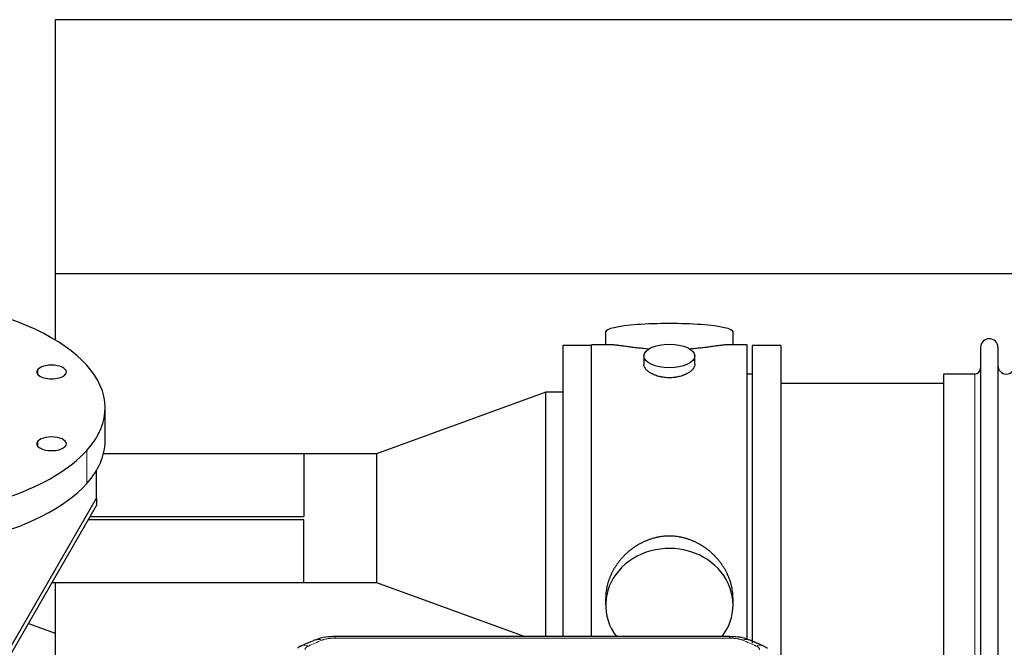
# Model space of a CAD drawing. Header units: inches. Extents: x 0 to 23760, y -13 to 16800.
# Tile 104 of 247: x 2415 to 2997, y 14375 to 14746. Entities that reach past the tile are written whole.
import ezdxf

# ---------------------------------------------------------------- set-up
doc = ezdxf.new("R2010")
doc.units = ezdxf.units.IN
doc.layers.add('1', color=7, linetype='Continuous', true_color=0xffffff)

msp = doc.modelspace()

# ---------------------------------------------------------------- linework, layer by layer
at = {"layer": '1', "color": 2, "linetype": 'Continuous', "lineweight": 25}
for p, q in [((2436.104, 14745.796), (2436.104, 14595.795)), ((6942.587, 14745.796), (2436.104, 14745.796)), ((2436.104, 14595.795), (2436.104, 14556.628)), ((6821.508, 14595.795), (2436.104, 14595.795)), ((2761.465, 14561.454), (2761.465, 14553.834)), ((2836.744, 14553.834), (2836.744, 14561.454)), ((2753.104, 14553.404), (2736.104, 14553.404)), ((2736.104, 14553.404), (2736.104, 14381.492)), ((2764.451, 14553.834), (2753.104, 14553.834)), ((2753.104, 14451.404), (2753.104, 14553.834)), ((2845.104, 14553.834), (2833.808, 14553.834)), ((2845.104, 14451.404), (2845.104, 14553.834)), ((2865.104, 14553.404), (2848.104, 14553.404)), ((2848.104, 14553.404), (2848.104, 14377.51)), ((2865.104, 14553.404), (2865.104, 14368.831)), ((2983.104, 14552.304), (2983.104, 14350.504)), ((2993.304, 14552.304), (2993.304, 14350.504)), ((2784.057, 14547.201), (2784.057, 14542.236)), ((2814.152, 14542.258), (2814.152, 14547.201)), ((2848.104, 14536.404), (2845.104, 14536.404)), ((2979.604, 14536.554), (2961.104, 14536.554)), ((2961.104, 14536.554), (2961.104, 14366.254)), ((2961.104, 14530.904), (2865.104, 14530.904)), ((2726.104, 14525.801), (2626.104, 14489.404)), ((2736.104, 14525.801), (2726.104, 14525.801)), ((2726.104, 14381.489), (2726.104, 14525.801)), ((2465.604, 14497.027), (2465.604, 14516.542)), ((2583.104, 14489.454), (2464.653, 14489.454)), ((2583.154, 14489.404), (2583.104, 14489.454)), ((2583.104, 14489.454), (2583.104, 14452.431)), ((2626.104, 14489.404), (2583.154, 14489.404)), ((2583.154, 14489.404), (2583.154, 14452.381)), ((2626.104, 14489.404), (2626.104, 14413.404)), ((2460.604, 14463.236), (2460.604, 14479.75)), ((2404.096, 14365.672), (2460.604, 14463.236)), ((2460.604, 14463.236), (2460.604, 14458.8)), ((2404.096, 14361.237), (2460.604, 14458.8)), ((2456.882, 14452.381), (2583.154, 14452.381)), ((2456.914, 14452.431), (2583.104, 14452.431)), ((2753.104, 14381.484), (2753.104, 14451.404)), ((2845.104, 14379.567), (2845.104, 14451.404)), ((2583.104, 14450.377), (2455.724, 14450.377)), ((2583.154, 14450.427), (2455.753, 14450.427)), ((2583.104, 14413.354), (2583.104, 14450.377)), ((2583.154, 14413.404), (2583.154, 14450.427)), ((2434.286, 14413.354), (2583.104, 14413.354)), ((2436.104, 14413.358), (2436.104, 14280.449)), ((2583.104, 14413.354), (2583.154, 14413.404)), ((2583.154, 14413.404), (2626.104, 14413.404)), ((2626.104, 14413.404), (2713.79, 14381.489)), ((2761.465, 14404.175), (2761.465, 14400.15)), ((2836.744, 14400.15), (2836.744, 14404.173)), ((2420.345, 14389.294), (2436.104, 14383.558)), ((2834.691, 14381.489), (2601.518, 14381.489))]:
    msp.add_line(p, q, dxfattribs=at)
at = {"layer": '1', "color": 110, "linetype": 'Continuous', "lineweight": 13}
for p, q in [((2425.886, 14536.2), (2425.886, 14539.292)), ((2979.604, 14536.554), (2979.604, 14366.254)), ((2425.886, 14493.791), (2425.886, 14496.883)), ((2454.757, 14471.847), (2454.757, 14491.361)), ((2601.518, 14381.488), (2601.518, 14380.536)), ((2834.691, 14381.487), (2834.691, 14380.536)), ((2834.691, 14380.536), (2601.518, 14380.536))]:
    msp.add_line(p, q, dxfattribs=at)
at = {"layer": '1', "color": 2, "linetype": 'Continuous', "lineweight": 25}
for centre, radius, start, end in [((2988.204, 14552.304), 5.1, 0, 180), ((2979.604, 14540.054), 3.5, 270, 0), ((2998.304, 14541.554), 5, 180, 0)]:
    msp.add_arc(centre, radius, start, end, dxfattribs=at)
for centre, major_axis, ratio, start_param, end_param in [((2323.104, 14516.542), (-142.5, 0), 0.4617486, 2.7488936, 5.8904862), ((2799.104, 14561.454), (37.64, 0), 0.1305262, 0, 3.1415927), ((2323.104, 14516.542), (-142.5, 0), 0.4617486, 5.8904862, 9.0320789), ((2433.97, 14537.746), (-8.75, 0), 0.4617486, 5.8904862, 9.0320789), ((2433.97, 14537.746), (-8.75, 0), 0.4617486, 2.7488936, 5.8904862), ((2433.97, 14495.337), (-8.75, 0), 0.4617486, 2.7488936, 5.8904862), ((2323.104, 14497.027), (-142.5, 0), 0.4617486, 0, 2.7488936), ((2433.97, 14495.337), (-8.75, 0), 0.4617486, 5.8904862, 9.0320789), ((2323.104, 14497.027), (-142.5, 0), 0.4617486, 2.7488936, 3.1416417), ((2799.104, 14400.15), (37.64, 0), 0.8870108, 0, 3.7346664), ((2799.104, 14400.15), (37.64, 0), 0.8870108, 5.6900133, 6.2831853), ((2850.458, 14366.868), (3.975, 9.176), 0.6408251, 6.1305215, 6.2828467)]:
    msp.add_ellipse(centre, major_axis=major_axis, ratio=ratio, start_param=start_param, end_param=end_param, dxfattribs=at)
msp.add_ellipse((2799.104, 14547.201), major_axis=(15.048, 0), ratio=0.4617486, dxfattribs=at)
at = {"layer": '1', "color": 110, "linetype": 'Continuous', "lineweight": 13}
for centre, major_axis, ratio, start_param, end_param in [((2585.751, 14366.868), (3.975, -9.176), 0.6408251, 2.5472213, 3.141301), ((2593.76, 14370.326), (3.953, -9.186), 0.6419268, 2.5510147, 3.1418997), ((2842.449, 14370.326), (-3.953, -9.186), 0.6419268, 3.1410059, 3.7321706), ((2850.458, 14366.868), (3.975, 9.176), 0.6408251, 6.2828467, 6.8775566)]:
    msp.add_ellipse(centre, major_axis=major_axis, ratio=ratio, start_param=start_param, end_param=end_param, dxfattribs=at)
at = {"layer": '1', "color": 2, "linetype": 'Continuous', "lineweight": 25}
for points, knots in [([(2787.232, 14551.245), (2787.23, 14551.245), (2787.228, 14551.245), (2787.151, 14551.252), (2787.077, 14551.257), (2786.93, 14551.269), (2786.709, 14551.287), (2785.904, 14551.354), (2784.609, 14551.471), (2782.927, 14551.638), (2781.289, 14551.815), (2779.696, 14552), (2778.147, 14552.19), (2777.143, 14552.319), (2776.524, 14552.4), (2776.401, 14552.416), (2776.156, 14552.448), (2775.791, 14552.496), (2775.432, 14552.544), (2774.723, 14552.639), (2773.799, 14552.764), (2772.477, 14552.945), (2771.22, 14553.116), (2770.025, 14553.275), (2769.272, 14553.371), (2768.723, 14553.44), (2768.452, 14553.473), (2768.188, 14553.504), (2768.013, 14553.525), (2767.926, 14553.535), (2767.496, 14553.584), (2766.836, 14553.655), (2765.928, 14553.74), (2765.1, 14553.799), (2764.463, 14553.827), (2764.108, 14553.833), (2763.985, 14553.834)], [0, 0, 0, 0, 0.0002215, 0.0002215, 0.0071429, 0.0071429, 0.0140642, 0.027907, 0.083278, 0.1386489, 0.1940199, 0.2493909, 0.3047619, 0.3601329, 0.3601329, 0.3739756, 0.3739756, 0.3878184, 0.4155039, 0.4155039, 0.4708749, 0.5262458, 0.5816168, 0.6369878, 0.6923588, 0.6923588, 0.7200443, 0.733887, 0.733887, 0.7477298, 0.7477298, 0.8031008, 0.8584718, 0.9138427, 0.9692137, 1, 1, 1, 1]), ([(2834.229, 14553.834), (2834.105, 14553.833), (2833.747, 14553.827), (2833.107, 14553.799), (2832.274, 14553.739), (2831.664, 14553.682), (2831.265, 14553.642), (2831.184, 14553.634), (2831.021, 14553.617), (2830.775, 14553.59), (2830.522, 14553.562), (2830.009, 14553.503), (2829.301, 14553.418), (2828.173, 14553.274), (2826.978, 14553.114), (2825.717, 14552.943), (2824.831, 14552.822), (2824.15, 14552.729), (2823.805, 14552.683), (2823.453, 14552.635), (2823.217, 14552.603), (2823.099, 14552.587), (2822.504, 14552.508), (2821.537, 14552.38), (2820.04, 14552.188), (2818.496, 14551.998), (2816.905, 14551.814), (2815.267, 14551.637), (2814.143, 14551.525), (2813.287, 14551.444), (2812.856, 14551.404), (2812.421, 14551.366), (2812.202, 14551.347), (2812.129, 14551.34), (2811.983, 14551.328), (2811.696, 14551.303), (2811.408, 14551.28), (2811.193, 14551.262)], [0, 0, 0, 0, 0.0313476, 0.0871263, 0.142905, 0.1986836, 0.1986836, 0.2126283, 0.2126283, 0.226573, 0.2544623, 0.2544623, 0.310241, 0.3660196, 0.4217983, 0.477577, 0.5333556, 0.5333556, 0.561245, 0.5751896, 0.5751896, 0.5891343, 0.5891343, 0.644913, 0.7006917, 0.7564703, 0.812249, 0.8680277, 0.9238063, 0.9238063, 0.9516957, 0.9656403, 0.9656403, 0.9726127, 0.9726127, 0.979585, 1, 1, 1, 1]), ([(2799.104, 14534.326), (2798.607, 14534.326), (2798.113, 14534.341), (2797.134, 14534.398), (2796.649, 14534.441), (2795.686, 14534.554), (2795.209, 14534.624), (2794.618, 14534.73), (2794.441, 14534.763), (2794.265, 14534.798), (2794.147, 14534.821), (2794.088, 14534.834), (2793.796, 14534.895), (2793.566, 14534.947), (2792.883, 14535.112), (2792.439, 14535.234), (2791.575, 14535.501), (2791.155, 14535.646), (2790.542, 14535.88), (2790.34, 14535.96), (2790.043, 14536.086), (2789.944, 14536.128), (2789.798, 14536.193), (2789.749, 14536.214), (2789.652, 14536.258), (2789.219, 14536.456), (2788.809, 14536.664), (2788.116, 14537.048), (2787.788, 14537.248), (2787.166, 14537.66), (2786.872, 14537.873), (2786.529, 14538.148), (2786.461, 14538.203), (2786.328, 14538.315), (2786.263, 14538.371), (2786.072, 14538.539), (2785.951, 14538.652), (2785.603, 14538.993), (2785.393, 14539.222), (2785.017, 14539.685), (2784.852, 14539.919), (2784.637, 14540.272), (2784.571, 14540.39), (2784.495, 14540.539), (2784.48, 14540.568), (2784.451, 14540.628), (2784.437, 14540.658), (2784.397, 14540.747), (2784.371, 14540.806), (2784.25, 14541.102), (2784.178, 14541.336), (2784.081, 14541.8), (2784.057, 14542.029), (2784.057, 14542.259), (2784.057, 14542.263), (2784.057, 14542.266)], [0, 0, 0, 0, 0.0624454, 0.0624454, 0.1248907, 0.1248907, 0.1873361, 0.1873361, 0.2029474, 0.2107531, 0.2107531, 0.2185588, 0.2185588, 0.2497814, 0.2497814, 0.3122268, 0.3122268, 0.3746722, 0.3746722, 0.4058948, 0.4058948, 0.4215062, 0.4215062, 0.4293119, 0.4293119, 0.4371175, 0.4995629, 0.4995629, 0.5620082, 0.5620082, 0.6244536, 0.6244536, 0.6400649, 0.6400649, 0.6556763, 0.6556763, 0.686899, 0.686899, 0.7493443, 0.7493443, 0.8117897, 0.8117897, 0.8430124, 0.8430124, 0.850818, 0.850818, 0.8586237, 0.8586237, 0.874235, 0.874235, 0.9366804, 0.9366804, 0.9991258, 0.9991258, 1, 1, 1, 1]), ([(2814.152, 14542.262), (2814.152, 14542.034), (2814.128, 14541.804), (2814.033, 14541.341), (2813.961, 14541.108), (2813.77, 14540.639), (2813.651, 14540.403), (2813.472, 14540.108), (2813.435, 14540.048), (2813.377, 14539.96), (2813.357, 14539.93), (2813.316, 14539.871), (2813.214, 14539.723), (2813.103, 14539.576), (2812.82, 14539.227), (2812.61, 14538.997), (2812.149, 14538.545), (2811.897, 14538.322), (2811.488, 14537.994), (2811.346, 14537.886), (2811.126, 14537.725), (2811.051, 14537.672), (2810.898, 14537.566), (2810.821, 14537.513), (2810.429, 14537.253), (2810.099, 14537.052), (2809.407, 14536.668), (2809.044, 14536.484), (2808.288, 14536.133), (2807.893, 14535.966), (2807.43, 14535.789), (2807.379, 14535.77), (2807.275, 14535.731), (2807.223, 14535.712), (2807.066, 14535.655), (2806.75, 14535.543), (2806.428, 14535.438), (2805.778, 14535.237), (2805.335, 14535.115), (2804.431, 14534.895), (2803.969, 14534.798), (2803.261, 14534.671), (2803.023, 14534.632), (2802.662, 14534.578), (2802.541, 14534.561), (2802.299, 14534.529), (2802.178, 14534.514), (2801.57, 14534.442), (2801.081, 14534.399), (2800.097, 14534.341), (2799.602, 14534.326), (2799.104, 14534.326)], [0, 0, 0, 0, 0.0621483, 0.0621483, 0.1246718, 0.1246718, 0.1871952, 0.1871952, 0.2028261, 0.2028261, 0.2106415, 0.2106415, 0.2184569, 0.2497186, 0.2497186, 0.3122421, 0.3122421, 0.3747655, 0.3747655, 0.4060273, 0.4060273, 0.4216581, 0.4216581, 0.437289, 0.437289, 0.4998124, 0.4998124, 0.5623359, 0.5623359, 0.6248593, 0.6248593, 0.6326748, 0.6326748, 0.6404902, 0.6404902, 0.656121, 0.6873828, 0.6873828, 0.7499062, 0.7499062, 0.8124297, 0.8124297, 0.8436914, 0.8436914, 0.8593222, 0.8593222, 0.8749531, 0.8749531, 0.9374766, 0.9374766, 1, 1, 1, 1]), ([(2836.744, 14404.137), (2836.743, 14404.67), (2836.729, 14405.206), (2836.684, 14406.025), (2836.66, 14406.375), (2836.63, 14406.726), (2836.617, 14406.867), (2836.611, 14406.937), (2836.59, 14407.149), (2836.518, 14407.853), (2836.345, 14409.116), (2836.025, 14410.793), (2835.616, 14412.463), (2835.12, 14414.124), (2834.537, 14415.778), (2834.089, 14416.874), (2833.79, 14417.557), (2833.729, 14417.694), (2833.606, 14417.966), (2833.419, 14418.373), (2833.225, 14418.777), (2832.827, 14419.58), (2832.272, 14420.639), (2831.363, 14422.191), (2830.381, 14423.706), (2829.324, 14425.183), (2828.569, 14426.142), (2827.985, 14426.852), (2827.786, 14427.087), (2827.485, 14427.437), (2827.383, 14427.553), (2827.179, 14427.784), (2826.665, 14428.359), (2825.714, 14429.365), (2824.39, 14430.643), (2823.009, 14431.86), (2821.571, 14433.014), (2820.077, 14434.104), (2819.041, 14434.787), (2818.25, 14435.283), (2817.984, 14435.445), (2817.648, 14435.644), (2817.581, 14435.684), (2817.446, 14435.763), (2817.243, 14435.881), (2816.498, 14436.305), (2815.262, 14436.959), (2813.582, 14437.746), (2811.869, 14438.447), (2810.123, 14439.063), (2808.344, 14439.591), (2807.135, 14439.884), (2806.219, 14440.08), (2805.912, 14440.141), (2805.527, 14440.213), (2805.45, 14440.227), (2805.295, 14440.255), (2805.064, 14440.296), (2804.215, 14440.438), (2802.825, 14440.622), (2800.972, 14440.769), (2799.118, 14440.819), (2797.264, 14440.771), (2795.409, 14440.625), (2794.172, 14440.461), (2793.399, 14440.338), (2793.244, 14440.313), (2792.935, 14440.259), (2792.472, 14440.176), (2792.013, 14440.084), (2791.097, 14439.889), (2789.888, 14439.597), (2788.105, 14439.07), (2786.354, 14438.453), (2784.634, 14437.749), (2783.508, 14437.222), (2782.671, 14436.804), (2782.394, 14436.662), (2782.048, 14436.479), (2781.91, 14436.405), (2781.635, 14436.256), (2780.884, 14435.84), (2779.681, 14435.127), (2778.134, 14434.105), (2776.64, 14433.016), (2775.2, 14431.86), (2773.814, 14430.639), (2772.926, 14429.781), (2772.436, 14429.286), (2772.382, 14429.23), (2772.273, 14429.12), (2772.219, 14429.064), (2772.058, 14428.897), (2771.738, 14428.562), (2771.425, 14428.223), (2770.808, 14427.539), (2770.009, 14426.613), (2768.884, 14425.181), (2767.83, 14423.708), (2766.848, 14422.194), (2765.938, 14420.641), (2765.38, 14419.578), (2765.047, 14418.905), (2764.981, 14418.77), (2764.851, 14418.5), (2764.659, 14418.094), (2764.476, 14417.687), (2764.119, 14416.872), (2763.673, 14415.781), (2763.092, 14414.133), (2762.596, 14412.476), (2762.187, 14410.809), (2761.866, 14409.132), (2761.712, 14408.008), (2761.634, 14407.303), (2761.62, 14407.162), (2761.592, 14406.88), (2761.555, 14406.459), (2761.526, 14406.039), (2761.48, 14405.214), (2761.465, 14404.671), (2761.465, 14404.132)], [0, 0, 0, 0, 0.0151373, 0.0151373, 0.0229562, 0.0249109, 0.0249109, 0.0268656, 0.0268656, 0.030775, 0.0464127, 0.0620504, 0.0776881, 0.0933258, 0.1089635, 0.1246012, 0.1246012, 0.1285107, 0.1285107, 0.1324201, 0.1402389, 0.1402389, 0.1558766, 0.1715144, 0.1871521, 0.2027898, 0.2184275, 0.2184275, 0.2262463, 0.2262463, 0.2301558, 0.2301558, 0.2340652, 0.2497029, 0.2653406, 0.2809783, 0.296616, 0.3122537, 0.3278914, 0.3278914, 0.3357103, 0.3357103, 0.337665, 0.337665, 0.3396197, 0.3435291, 0.3591668, 0.3748045, 0.3904422, 0.4060799, 0.4217176, 0.4373554, 0.4373554, 0.4451742, 0.4451742, 0.4471289, 0.4471289, 0.4490836, 0.4529931, 0.4686308, 0.4842685, 0.4999062, 0.5155439, 0.5311816, 0.5468193, 0.5468193, 0.5507287, 0.5507287, 0.5546381, 0.562457, 0.562457, 0.5780947, 0.5937324, 0.6093701, 0.6250078, 0.6406455, 0.6406455, 0.6484644, 0.6484644, 0.6504191, 0.6523738, 0.6562832, 0.6719209, 0.6875586, 0.7031963, 0.7188341, 0.7344718, 0.7501095, 0.7501095, 0.7520642, 0.7520642, 0.7540189, 0.7540189, 0.7579283, 0.7657472, 0.7657472, 0.7813849, 0.7970226, 0.8126603, 0.828298, 0.8439357, 0.8595734, 0.8595734, 0.8634828, 0.8634828, 0.8673923, 0.8752111, 0.8752111, 0.8908488, 0.9064865, 0.9221242, 0.9377619, 0.9533996, 0.9690373, 0.9690373, 0.9729468, 0.9729468, 0.9768562, 0.984675, 0.984675, 1, 1, 1, 1]), ([(2602.818, 14381.472), (2601.591, 14381.513), (2598.248, 14381.437), (2593.705, 14381.041), (2590.858, 14379.79), (2589.899, 14379.273)], [0, 0, 0, 0, 0.2687142, 0.745195, 1, 1, 1, 1]), ([(2846.347, 14379.4), (2845.84, 14379.669), (2843.747, 14380.652), (2839.779, 14381.3), (2836.345, 14381.448), (2834.688, 14381.371)], [0, 0, 0, 0, 0.1493816, 0.6028795, 1, 1, 1, 1]), ([(2855.28, 14375.551), (2855.571, 14375.436), (2855.848, 14375.311), (2856.176, 14375.142), (2856.241, 14375.108), (2856.369, 14375.038), (2856.433, 14375.003), (2856.619, 14374.894), (2856.74, 14374.82), (2856.859, 14374.741), (2856.863, 14374.739), (2856.866, 14374.737)], [0, 0, 0, 0, 0.496586, 0.496586, 0.6207325, 0.6207325, 0.744879, 0.744879, 0.9931719, 0.9931719, 1, 1, 1, 1])]:
    msp.add_open_spline(points, degree=3, knots=knots, dxfattribs=at)
for points, degree in [([(2583.154, 14452.381), (2583.138, 14452.397), (2583.121, 14452.414), (2583.104, 14452.431)], 3), ([(2583.154, 14450.427), (2583.138, 14450.41), (2583.121, 14450.393), (2583.104, 14450.377)], 3), ([(2581.807, 14375.973), (2580.445, 14375.669), (2579.455, 14374.739)], 2), ([(2589.806, 14379.508), (2581.776, 14376.039)], 1), ([(2854.432, 14376.044), (2850.417, 14377.786), (2846.402, 14379.504)], 2)]:
    msp.add_open_spline(points, degree=degree, dxfattribs=at)
at = {"layer": '1', "color": 110, "linetype": 'Continuous', "lineweight": 13}
for points, knots in [([(2583.779, 14373.696), (2583.77, 14373.798), (2583.773, 14373.9), (2583.79, 14374.027), (2583.794, 14374.052), (2583.804, 14374.103), (2583.809, 14374.129), (2583.828, 14374.205), (2583.844, 14374.255), (2583.899, 14374.405), (2583.948, 14374.504), (2584.068, 14374.698), (2584.14, 14374.794), (2584.266, 14374.936), (2584.311, 14374.982), (2584.384, 14375.052), (2584.408, 14375.075), (2584.46, 14375.121), (2584.486, 14375.144), (2584.621, 14375.257), (2584.739, 14375.344), (2584.995, 14375.512), (2585.133, 14375.593), (2585.428, 14375.75), (2585.585, 14375.825), (2585.751, 14375.897)], [0, 0, 0, 0, 0.125, 0.125, 0.15625, 0.15625, 0.1875, 0.1875, 0.25, 0.25, 0.375, 0.375, 0.5, 0.5, 0.5625, 0.5625, 0.59375, 0.59375, 0.625, 0.625, 0.75, 0.75, 0.875, 0.875, 1, 1, 1, 1]), ([(2593.76, 14379.369), (2593.885, 14379.423), (2594.015, 14379.475), (2594.216, 14379.55), (2594.285, 14379.575), (2594.422, 14379.623), (2594.492, 14379.646), (2594.845, 14379.761), (2595.139, 14379.843), (2595.749, 14379.994), (2596.065, 14380.061), (2596.473, 14380.136), (2596.555, 14380.151), (2596.719, 14380.179), (2596.802, 14380.193), (2597.05, 14380.233), (2597.217, 14380.257), (2597.718, 14380.325), (2598.055, 14380.364), (2598.735, 14380.428), (2599.077, 14380.455), (2599.767, 14380.496), (2600.114, 14380.511), (2600.813, 14380.531), (2601.164, 14380.536), (2601.518, 14380.536)], [0, 0, 0, 0, 0.0625, 0.0625, 0.09375, 0.09375, 0.125, 0.125, 0.25, 0.25, 0.375, 0.375, 0.40625, 0.40625, 0.4375, 0.4375, 0.5, 0.5, 0.625, 0.625, 0.75, 0.75, 0.875, 0.875, 1, 1, 1, 1]), ([(2834.691, 14380.536), (2835.044, 14380.536), (2835.398, 14380.531), (2835.839, 14380.518), (2835.927, 14380.516), (2836.103, 14380.509), (2836.191, 14380.506), (2836.454, 14380.494), (2836.629, 14380.485), (2837.151, 14380.453), (2837.496, 14380.427), (2838.179, 14380.361), (2838.516, 14380.322), (2839.184, 14380.231), (2839.514, 14380.178), (2839.879, 14380.11), (2839.92, 14380.102), (2840.001, 14380.087), (2840.121, 14380.063), (2840.399, 14380.005), (2840.63, 14379.952), (2841.085, 14379.839), (2841.376, 14379.757), (2841.933, 14379.576), (2842.198, 14379.477), (2842.449, 14379.369)], [0, 0, 0, 0, 0.125, 0.125, 0.15625, 0.15625, 0.1875, 0.1875, 0.25, 0.25, 0.375, 0.375, 0.5, 0.5, 0.625, 0.625, 0.640625, 0.640625, 0.65625, 0.6875, 0.75, 0.75, 0.875, 0.875, 1, 1, 1, 1]), ([(2850.458, 14375.897), (2850.624, 14375.825), (2850.782, 14375.749), (2850.968, 14375.65), (2851.005, 14375.631), (2851.077, 14375.59), (2851.113, 14375.57), (2851.217, 14375.508), (2851.284, 14375.466), (2851.476, 14375.34), (2851.711, 14375.165), (2851.901, 14374.982), (2852.027, 14374.84), (2852.067, 14374.792), (2852.121, 14374.72), (2852.139, 14374.696), (2852.172, 14374.647), (2852.188, 14374.622), (2852.264, 14374.499), (2852.312, 14374.4), (2852.384, 14374.201), (2852.409, 14374.101), (2852.436, 14373.899), (2852.438, 14373.798), (2852.43, 14373.696)], [0, 0, 0, 0, 0.125, 0.125, 0.15625, 0.15625, 0.1875, 0.1875, 0.25, 0.25, 0.375, 0.5, 0.5, 0.5625, 0.5625, 0.59375, 0.59375, 0.625, 0.625, 0.75, 0.75, 0.875, 0.875, 1, 1, 1, 1])]:
    msp.add_open_spline(points, degree=3, knots=knots, dxfattribs=at)
for points in [[(2593.76, 14379.369), (2591.09, 14378.215), (2588.421, 14377.058), (2585.751, 14375.897)], [(2850.458, 14375.897), (2847.788, 14377.058), (2845.118, 14378.215), (2842.449, 14379.369)]]:
    msp.add_open_spline(points, degree=3, dxfattribs=at)

doc.saveas('drawing.dxf')
